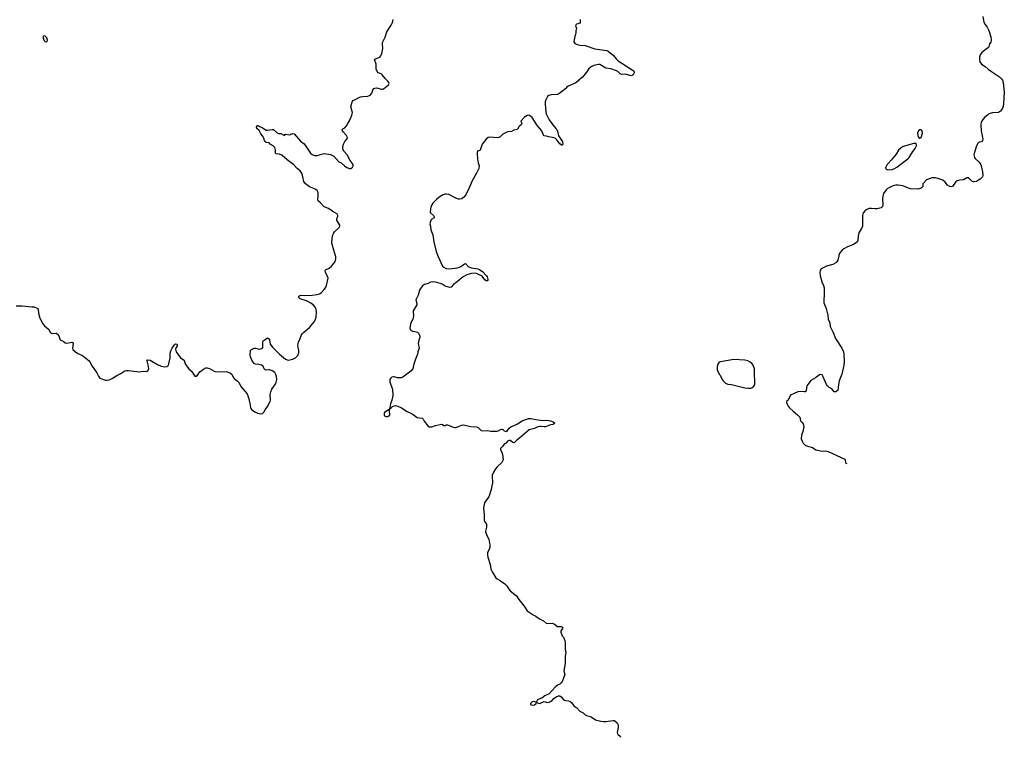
# Model space of a CAD drawing. Header units: inches. Extents: x 1771465 to 1971076, y 472029 to 643563.
# Tile 15 of 127: x 1853488 to 1869788, y 472029 to 483909. Entities that reach past the tile are written whole.
import ezdxf

# ---------------------------------------------------------------- set-up
doc = ezdxf.new("R2010")
doc.units = ezdxf.units.IN
doc.header["$MEASUREMENT"] = 0
for name, color, linetype in [('B8457', 7, 'Continuous'), ('B8458', 7, 'Continuous'), ('B8467', 7, 'Continuous'), ('B8468', 7, 'Continuous')]:
    doc.layers.add(name, color=color, linetype=linetype)

msp = doc.modelspace()

# ---------------------------------------------------------------- linework, layer by layer
at = {"layer": 'B8457', "color": 6, "elevation": 300}
for points in [[(1853430, 479171), (1853530, 479170), (1853690, 479154), (1853730, 479155), (1853775, 479135), (1853786, 479126), (1853795, 479110), (1853798, 479050), (1853821, 478970), (1853874, 478874), (1853900, 478839), (1853967, 478787), (1853995, 478735), (1854010, 478721), (1854030, 478715), (1854090, 478719), (1854109, 478709), (1854135, 478675), (1854150, 478623), (1854159, 478610), (1854207, 478587), (1854239, 478559), (1854270, 478554), (1854350, 478570), (1854367, 478567), (1854374, 478550), (1854361, 478470), (1854370, 478449), (1854410, 478408), (1854450, 478384), (1854530, 478348), (1854639, 478259), (1854650, 478247), (1854690, 478171), (1854764, 478064), (1854791, 478010), (1854810, 477982), (1854817, 477977), (1854910, 477944), (1854930, 477940), (1854970, 477945), (1855030, 477976), (1855088, 478012), (1855164, 478050), (1855230, 478094), (1855256, 478103), (1855290, 478104), (1855470, 478082), (1855530, 478088), (1855590, 478086), (1855605, 478090), (1855622, 478110), (1855625, 478130), (1855615, 478195), (1855596, 478264), (1855595, 478270), (1855610, 478279), (1855650, 478271), (1855770, 478199), (1855830, 478172), (1855882, 478162), (1855930, 478167), (1855952, 478188), (1855959, 478210), (1855977, 478310), (1855979, 478390), (1855990, 478426), (1856010, 478472), (1856050, 478526), (1856070, 478541), (1856090, 478537), (1856097, 478530), (1856093, 478510), (1856076, 478484), (1856067, 478453), (1856077, 478410), (1856149, 478310), (1856212, 478270), (1856230, 478210), (1856250, 478177), (1856286, 478130), (1856330, 478088), (1856390, 478008), (1856410, 478010), (1856430, 478026), (1856470, 478078), (1856530, 478123), (1856570, 478144), (1856590, 478146), (1856630, 478135), (1856708, 478088), (1856724, 478084), (1856830, 478081), (1856910, 478087), (1856979, 478059), (1856999, 478039), (1857023, 477990), (1857037, 477970), (1857090, 477929), (1857119, 477899), (1857150, 477835), (1857253, 477713), (1857282, 477630), (1857304, 477530), (1857310, 477485), (1857315, 477470), (1857329, 477450), (1857390, 477410), (1857430, 477393), (1857474, 477386), (1857508, 477392), (1857530, 477410), (1857550, 477450), (1857592, 477508), (1857637, 477590), (1857640, 477610), (1857637, 477703), (1857646, 477750), (1857664, 477790), (1857716, 477870), (1857734, 477910), (1857743, 477950), (1857741, 478010), (1857730, 478038), (1857710, 478067), (1857670, 478097), (1857630, 478112), (1857610, 478113), (1857570, 478107), (1857551, 478111), (1857536, 478130), (1857517, 478170), (1857492, 478192), (1857450, 478203), (1857390, 478208), (1857370, 478218), (1857332, 478270), (1857307, 478330), (1857305, 478356), (1857308, 478432), (1857326, 478450), (1857370, 478470), (1857390, 478470), (1857450, 478456), (1857497, 478463), (1857507, 478473), (1857512, 478488), (1857515, 478570), (1857521, 478590), (1857550, 478617), (1857590, 478642), (1857607, 478630), (1857622, 478610), (1857637, 478537), (1857672, 478490), (1857790, 478372), (1857890, 478288), (1857930, 478275), (1858010, 478288), (1858056, 478310), (1858092, 478348), (1858108, 478392), (1858107, 478430), (1858094, 478514), (1858096, 478550), (1858102, 478570), (1858133, 478630), (1858155, 478690), (1858168, 478712), (1858190, 478736), (1858288, 478812), (1858371, 478910), (1858387, 478950), (1858395, 478985), (1858400, 479070), (1858395, 479115), (1858380, 479150), (1858358, 479178), (1858310, 479214), (1858235, 479255), (1858130, 479288), (1858110, 479310), (1858109, 479330), (1858130, 479344), (1858150, 479348), (1858210, 479341), (1858330, 479347), (1858410, 479357), (1858450, 479372), (1858479, 479390), (1858530, 479440), (1858551, 479469), (1858569, 479510), (1858593, 479630), (1858580, 479670), (1858548, 479730), (1858544, 479756), (1858552, 479770), (1858610, 479798), (1858650, 479830), (1858703, 479897), (1858716, 479924), (1858723, 479950), (1858720, 479990), (1858717, 480000)], [(1860000, 478961), (1859997, 478950), (1859964, 478890), (1859945, 478810), (1859950, 478783), (1859970, 478763), (1859993, 478753), (1860000, 478751)], [(1860000, 478157), (1859994, 478130), (1859964, 478090), (1859830, 477989), (1859810, 477982), (1859770, 477979), (1859742, 477982), (1859690, 477996), (1859670, 477996), (1859650, 477991), (1859627, 477970), (1859617, 477950), (1859616, 477910), (1859657, 477790), (1859665, 477690), (1859649, 477611), (1859629, 477550), (1859618, 477482), (1859610, 477478), (1859605, 477455), (1859550, 477424), (1859530, 477407), (1859521, 477390), (1859521, 477370), (1859530, 477353), (1859550, 477340), (1859581, 477339), (1859606, 477350), (1859613, 477370), (1859608, 477432), (1859615, 477465), (1859626, 477470), (1859626, 477474), (1859630, 477472), (1859635, 477485), (1859657, 477503), (1859685, 477515), (1859710, 477520), (1859750, 477510), (1859810, 477481), (1859903, 477423), (1859984, 477384), (1860000, 477373)]]:
    msp.add_lwpolyline(points, dxfattribs=at)
at = {"layer": 'B8458', "color": 6, "elevation": 300}
msp.add_lwpolyline([(1858717, 480000), (1858676, 480130), (1858658, 480210), (1858663, 480290), (1858673, 480347), (1858681, 480370), (1858701, 480399), (1858779, 480470), (1858790, 480490), (1858790, 480510), (1858740, 480590), (1858739, 480610), (1858755, 480655), (1858756, 480670), (1858750, 480690), (1858670, 480732), (1858602, 480782), (1858530, 480810), (1858465, 480885), (1858430, 480910), (1858422, 480930), (1858431, 480990), (1858431, 481030), (1858427, 481050), (1858410, 481081), (1858390, 481099), (1858370, 481109), (1858283, 481143), (1858222, 481190), (1858193, 481233), (1858178, 481310), (1858158, 481370), (1858130, 481408), (1858083, 481443), (1858028, 481508), (1857916, 481590), (1857830, 481666), (1857790, 481684), (1857730, 481690), (1857724, 481704), (1857724, 481750), (1857711, 481791), (1857682, 481822), (1857636, 481850), (1857617, 481870), (1857570, 481878), (1857550, 481890), (1857539, 481910), (1857530, 481950), (1857520, 481970), (1857476, 482030), (1857453, 482073), (1857413, 482110), (1857406, 482134), (1857423, 482157), (1857430, 482158), (1857510, 482118), (1857570, 482080), (1857590, 482079), (1857670, 482092), (1857690, 482089), (1857750, 482036), (1857770, 482025), (1857810, 482025), (1857870, 481992), (1857882, 482010), (1857890, 482013), (1857950, 482004), (1857973, 482007), (1858010, 482024), (1858030, 482019), (1858139, 481899), (1858195, 481855), (1858270, 481750), (1858300, 481700), (1858330, 481675), (1858370, 481662), (1858410, 481662), (1858530, 481694), (1858636, 481676), (1858687, 481650), (1858770, 481557), (1858810, 481541), (1858867, 481487), (1858902, 481462), (1858950, 481445), (1858970, 481448), (1858998, 481470), (1859010, 481490), (1859011, 481510), (1858957, 481577), (1858910, 481671), (1858854, 481734), (1858838, 481770), (1858838, 481810), (1858851, 481850), (1858872, 481890), (1858906, 481930), (1858913, 481950), (1858911, 481970), (1858900, 481990), (1858843, 482050), (1858830, 482070), (1858826, 482090), (1858838, 482102), (1858870, 482120), (1858897, 482150), (1858918, 482190), (1858950, 482236), (1858986, 482330), (1858995, 482370), (1858994, 482390), (1858972, 482470), (1858990, 482552), (1859011, 482570), (1859130, 482630), (1859170, 482639), (1859250, 482644), (1859290, 482660), (1859317, 482690), (1859335, 482750), (1859350, 482772), (1859370, 482778), (1859399, 482779), (1859470, 482758), (1859490, 482759), (1859510, 482767), (1859595, 482830), (1859602, 482850), (1859597, 482870), (1859584, 482890), (1859537, 482937), (1859490, 482995), (1859470, 483011), (1859425, 483030), (1859404, 483050), (1859391, 483090), (1859391, 483171), (1859364, 483250), (1859377, 483263), (1859425, 483275), (1859450, 483290), (1859465, 483310), (1859483, 483350), (1859499, 483430), (1859492, 483510), (1859496, 483530), (1859541, 483619), (1859566, 483710), (1859640, 483820), (1859659, 483861), (1859673, 483910)], dxfattribs=at)
at = {"layer": 'B8458', "color": 6, "elevation": 400}
msp.add_lwpolyline([(1853890, 483641), (1853882, 483638), (1853873, 483630), (1853890, 483570), (1853910, 483546), (1853930, 483540), (1853943, 483550), (1853948, 483570), (1853935, 483610), (1853910, 483637)], close=True, dxfattribs=at)
at = {"layer": 'B8467', "color": 6}
for points, elevation in [([(1860410, 480000), (1860410, 479999), (1860489, 479830), (1860512, 479810), (1860550, 479790), (1860610, 479785), (1860730, 479802), (1860770, 479812), (1860790, 479821), (1860850, 479867), (1860870, 479873), (1860920, 479820), (1860933, 479813), (1860970, 479800), (1861070, 479786), (1861105, 479770), (1861150, 479739), (1861216, 479670), (1861228, 479650), (1861239, 479610), (1861236, 479590), (1861230, 479584), (1861210, 479587), (1861190, 479603), (1861142, 479662), (1861062, 479702), (1861030, 479711), (1860970, 479708), (1860890, 479687), (1860830, 479653), (1860772, 479610), (1860730, 479568), (1860670, 479526), (1860630, 479480), (1860610, 479473), (1860530, 479496), (1860480, 479530), (1860450, 479542), (1860370, 479563), (1860328, 479568), (1860290, 479563), (1860250, 479544), (1860190, 479523), (1860159, 479501), (1860122, 479458), (1860104, 479430), (1860083, 479350), (1860048, 479270), (1860050, 479250), (1860065, 479210), (1860063, 479190), (1860004, 479090), (1860000, 479070), (1860009, 479010), (1860002, 478970), (1860000, 478961)], 300), ([(1867048, 480000), (1867030, 479930), (1867017, 479903), (1866998, 479882), (1866950, 479858), (1866845, 479830), (1866758, 479782), (1866748, 479772), (1866741, 479759), (1866734, 479726), (1866739, 479670), (1866768, 479570), (1866797, 479510), (1866807, 479470), (1866806, 479334), (1866798, 479290), (1866800, 479220), (1866841, 479130), (1866865, 479015), (1866871, 478950), (1866902, 478890), (1866905, 478830), (1866953, 478733), (1866994, 478630), (1867098, 478470), (1867123, 478410), (1867132, 478370), (1867136, 478250), (1867132, 478190), (1867099, 478041), (1867053, 477930), (1867041, 477870), (1867030, 477770), (1866998, 477750), (1866970, 477746), (1866930, 477797), (1866890, 477818), (1866860, 477850), (1866847, 477870), (1866784, 478010), (1866770, 478029), (1866750, 478035), (1866730, 478029), (1866662, 477978), (1866583, 477937), (1866517, 477850), (1866508, 477772), (1866491, 477750), (1866473, 477747), (1866410, 477753), (1866370, 477750), (1866250, 477692), (1866212, 477610), (1866182, 477590), (1866182, 477570), (1866211, 477510), (1866230, 477485), (1866290, 477427), (1866366, 477370), (1866405, 477330), (1866412, 477270), (1866442, 477242), (1866458, 477218), (1866467, 477170), (1866451, 477090), (1866431, 477030), (1866427, 476970), (1866439, 476930), (1866459, 476899), (1866490, 476867), (1866528, 476848), (1866610, 476825), (1866670, 476786), (1866770, 476768), (1866830, 476770), (1866870, 476762), (1867150, 476633), (1867156, 476616), (1867157, 476577), (1867165, 476565), (1867182, 476561)], 400), ([(1860000, 478751), (1860075, 478735), (1860090, 478718), (1860110, 478670), (1860113, 478650), (1860096, 478604), (1860085, 478550), (1860100, 478470), (1860081, 478410), (1860076, 478370), (1860038, 478290), (1860011, 478209), (1860000, 478157)], 300), ([(1860000, 477373), (1860066, 477326), (1860150, 477314), (1860170, 477295), (1860185, 477265), (1860246, 477186), (1860270, 477169), (1860310, 477168), (1860370, 477190), (1860470, 477215), (1860487, 477210), (1860510, 477191), (1860530, 477191), (1860550, 477201), (1860570, 477204), (1860665, 477165), (1860690, 477159), (1860710, 477160), (1860750, 477173), (1860802, 477198), (1860830, 477203), (1860955, 477175), (1861050, 477168), (1861076, 477156), (1861130, 477110), (1861170, 477100), (1861230, 477107), (1861290, 477095), (1861390, 477095), (1861410, 477101), (1861450, 477126), (1861470, 477131), (1861485, 477125), (1861510, 477104), (1861530, 477095), (1861550, 477093), (1861590, 477147), (1861617, 477170), (1861686, 477194), (1861730, 477216), (1861805, 477270), (1861910, 477309), (1861950, 477309), (1862030, 477290), (1862150, 477272), (1862210, 477278), (1862250, 477276), (1862275, 477270), (1862321, 477250), (1862347, 477230), (1862318, 477210), (1862278, 477202), (1862194, 477170), (1862170, 477167), (1862110, 477176), (1862090, 477175), (1862056, 477164), (1862010, 477140), (1861921, 477119), (1861770, 476989), (1861718, 476950), (1861680, 476910), (1861670, 476904), (1861650, 476908), (1861610, 476943), (1861590, 476945), (1861564, 476930), (1861540, 476900), (1861510, 476884), (1861487, 476850), (1861447, 476810), (1861446, 476790), (1861467, 476750), (1861480, 476710), (1861489, 476630), (1861486, 476610), (1861470, 476578), (1861392, 476508), (1861365, 476475), (1861324, 476410), (1861310, 476370), (1861309, 476350), (1861317, 476243), (1861302, 476190), (1861293, 476130), (1861254, 476010), (1861201, 475939), (1861184, 475910), (1861164, 475830), (1861179, 475710), (1861175, 475630), (1861183, 475603), (1861210, 475570), (1861216, 475550), (1861214, 475506), (1861203, 475463), (1861202, 475430), (1861220, 475370), (1861253, 475310), (1861272, 475210), (1861272, 475188), (1861263, 475150), (1861233, 475090), (1861233, 475050), (1861237, 475010), (1861277, 474890), (1861286, 474810), (1861307, 474767), (1861370, 474670), (1861390, 474653), (1861432, 474632), (1861519, 474570), (1861550, 474538), (1861583, 474483), (1861610, 474452), (1861712, 474370), (1861753, 474310), (1861841, 474201), (1861890, 474123), (1861990, 474056), (1862034, 474034), (1862093, 473990), (1862159, 473959), (1862210, 473913), (1862310, 473916), (1862341, 473901), (1862390, 473866), (1862450, 473862), (1862473, 473850), (1862474, 473830), (1862448, 473790), (1862446, 473770), (1862470, 473710), (1862490, 473686), (1862515, 473630), (1862519, 473601), (1862519, 473490), (1862530, 473430), (1862519, 473370), (1862520, 473250), (1862498, 473130), (1862510, 473070), (1862509, 473050), (1862468, 472952), (1862452, 472930), (1862430, 472910), (1862390, 472890), (1862350, 472860), (1862254, 472750), (1862182, 472718), (1862130, 472676), (1862070, 472657), (1862061, 472650), (1862044, 472616), (1862030, 472613), (1861990, 472622), (1861970, 472615), (1861944, 472590), (1861944, 472570), (1861970, 472563), (1862010, 472567), (1862036, 472590), (1862040, 472600), (1862050, 472604), (1862090, 472590), (1862110, 472592), (1862170, 472622), (1862226, 472606), (1862251, 472609), (1862290, 472630), (1862330, 472669), (1862370, 472700), (1862410, 472716), (1862430, 472715), (1862450, 472701), (1862483, 472663), (1862505, 472645), (1862530, 472637), (1862574, 472634), (1862603, 472623), (1862624, 472604), (1862659, 472550), (1862710, 472515), (1862763, 472463), (1862815, 472435), (1862850, 472402), (1862871, 472391), (1862947, 472367), (1863020, 472320), (1863110, 472294), (1863150, 472289), (1863192, 472288), (1863310, 472309), (1863330, 472308), (1863342, 472302), (1863380, 472270), (1863393, 472233), (1863396, 472190), (1863381, 472110), (1863385, 472085), (1863393, 472073), (1863428, 472048), (1863433, 472029)], 300)]:
    msp.add_lwpolyline(points, dxfattribs=dict(at, elevation=elevation))
at = {"layer": 'B8467', "color": 6, "elevation": 400}
msp.add_lwpolyline([(1865310, 478283), (1865090, 478245), (1865070, 478237), (1865050, 478219), (1865033, 478170), (1865036, 478110), (1865070, 478042), (1865085, 478025), (1865118, 477950), (1865131, 477930), (1865170, 477891), (1865210, 477876), (1865270, 477867), (1865490, 477816), (1865549, 477811), (1865589, 477811), (1865610, 477816), (1865640, 477840), (1865659, 477870), (1865655, 478090), (1865650, 478130), (1865630, 478190), (1865616, 478210), (1865580, 478240), (1865541, 478261), (1865490, 478274)], close=True, dxfattribs=at)
at = {"layer": 'B8468', "color": 6}
for points, elevation in [([(1869430, 483962), (1869451, 483870), (1869471, 483830), (1869504, 483784), (1869531, 483730), (1869563, 483623), (1869571, 483570), (1869562, 483538), (1869545, 483510), (1869534, 483466), (1869525, 483450), (1869510, 483435), (1869442, 483390), (1869415, 483365), (1869390, 483328), (1869376, 483290), (1869376, 483250), (1869381, 483210), (1869410, 483175), (1869470, 483135), (1869519, 483090), (1869573, 483050), (1869710, 482963), (1869744, 482930), (1869758, 482910), (1869769, 482870), (1869788, 482710), (1869776, 482524), (1869768, 482472), (1869758, 482442), (1869744, 482416), (1869726, 482394), (1869710, 482382), (1869690, 482375), (1869590, 482369), (1869531, 482349), (1869510, 482329), (1869463, 482297), (1869430, 482258), (1869406, 482210), (1869399, 482170), (1869404, 482070), (1869431, 481929), (1869425, 481910), (1869410, 481889), (1869370, 481879), (1869350, 481862), (1869330, 481822), (1869290, 481695), (1869286, 481670), (1869293, 481630), (1869306, 481610), (1869373, 481550), (1869396, 481516), (1869406, 481490), (1869428, 481390), (1869433, 481330), (1869427, 481310), (1869387, 481270), (1869363, 481250), (1869330, 481232), (1869290, 481224), (1869270, 481227), (1869250, 481237), (1869210, 481277), (1869190, 481290), (1869170, 481290), (1869110, 481258), (1869050, 481254), (1869010, 481242), (1868981, 481219), (1868930, 481150), (1868910, 481144), (1868884, 481150), (1868850, 481170), (1868810, 481221), (1868770, 481252), (1868690, 481281), (1868650, 481289), (1868590, 481289), (1868502, 481258), (1868442, 481198), (1868438, 481190), (1868438, 481150), (1868430, 481138), (1868410, 481122), (1868355, 481105), (1868230, 481109), (1868110, 481158), (1868030, 481172), (1867990, 481170), (1867950, 481160), (1867887, 481133), (1867851, 481110), (1867831, 481090), (1867788, 481030), (1867775, 480990), (1867771, 480950), (1867778, 480842), (1867770, 480818), (1867750, 480795), (1867683, 480777), (1867650, 480776), (1867590, 480786), (1867550, 480783), (1867510, 480769), (1867490, 480757), (1867451, 480710), (1867441, 480670), (1867439, 480630), (1867441, 480490), (1867426, 480450), (1867385, 480390), (1867371, 480329), (1867365, 480250), (1867354, 480226), (1867290, 480186), (1867190, 480149), (1867130, 480116), (1867105, 480095), (1867067, 480050), (1867051, 480010), (1867048, 480000)], 400), ([(1862765, 483910), (1862766, 483854), (1862705, 483835), (1862695, 483825), (1862691, 483810), (1862705, 483770), (1862695, 483725), (1862695, 483690), (1862686, 483650), (1862676, 483630), (1862661, 483550), (1862665, 483530), (1862677, 483517), (1862735, 483495), (1862768, 483488), (1862850, 483484), (1863010, 483425), (1863210, 483397), (1863230, 483390), (1863317, 483317), (1863362, 483262), (1863393, 483230), (1863645, 483070), (1863660, 483050), (1863663, 483030), (1863644, 482996), (1863630, 482985), (1863610, 482981), (1863510, 483010), (1863450, 483003), (1863430, 483012), (1863391, 483051), (1863370, 483061), (1863276, 483096), (1863190, 483109), (1863090, 483165), (1863070, 483165), (1862990, 483149), (1862951, 483129), (1862905, 483090), (1862875, 483045), (1862842, 483010), (1862832, 482990), (1862804, 482956), (1862772, 482930), (1862750, 482919), (1862728, 482892), (1862695, 482865), (1862566, 482810), (1862543, 482790), (1862530, 482769), (1862410, 482677), (1862390, 482669), (1862290, 482665), (1862250, 482655), (1862224, 482636), (1862197, 482583), (1862188, 482550), (1862185, 482510), (1862194, 482450), (1862196, 482390), (1862206, 482350), (1862253, 482253), (1862312, 482170), (1862366, 482110), (1862378, 482090), (1862390, 482061), (1862405, 481985), (1862475, 481890), (1862481, 481850), (1862470, 481828), (1862450, 481835), (1862430, 481853), (1862380, 481920), (1862350, 481950), (1862310, 481961), (1862250, 481968), (1862210, 481982), (1862169, 481989), (1862152, 482010), (1862130, 482070), (1862062, 482150), (1861972, 482290), (1861930, 482322), (1861910, 482326), (1861890, 482323), (1861843, 482297), (1861786, 482230), (1861801, 482190), (1861791, 482170), (1861767, 482153), (1861748, 482132), (1861730, 482089), (1861670, 482080), (1861630, 482060), (1861570, 482054), (1861550, 482047), (1861485, 482015), (1861444, 481970), (1861422, 481958), (1861390, 481954), (1861270, 481965), (1861242, 481958), (1861208, 481932), (1861146, 481850), (1861110, 481749), (1861090, 481738), (1861070, 481737), (1861062, 481718), (1861059, 481681), (1861066, 481606), (1861078, 481538), (1861094, 481490), (1861090, 481445), (1861050, 481367), (1860977, 481243), (1860930, 481126), (1860871, 481010), (1860841, 480970), (1860810, 480945), (1860770, 480936), (1860750, 480938), (1860710, 480952), (1860590, 481015), (1860550, 481023), (1860530, 481021), (1860500, 481010), (1860432, 480970), (1860386, 480930), (1860329, 480870), (1860297, 480810), (1860287, 480770), (1860286, 480730), (1860290, 480710), (1860339, 480670), (1860352, 480648), (1860348, 480630), (1860310, 480607), (1860297, 480590), (1860278, 480530), (1860290, 480490), (1860296, 480430), (1860329, 480349), (1860342, 480230), (1860383, 480070), (1860410, 480000)], 300)]:
    msp.add_lwpolyline(points, dxfattribs=dict(at, elevation=elevation))
at = {"layer": 'B8468', "color": 6, "elevation": 400}
for points in [[(1868410, 482083), (1868390, 482083), (1868365, 482070), (1868351, 482030), (1868356, 481990), (1868365, 481965), (1868390, 481947), (1868410, 481961), (1868431, 482030), (1868430, 482068)], [(1868310, 481861), (1868290, 481857), (1868112, 481810), (1868079, 481790), (1868034, 481750), (1867998, 481682), (1867916, 481584), (1867864, 481530), (1867848, 481510), (1867827, 481470), (1867823, 481450), (1867830, 481441), (1867850, 481430), (1867890, 481425), (1867930, 481429), (1867970, 481443), (1868010, 481467), (1868190, 481603), (1868214, 481630), (1868273, 481727), (1868310, 481777), (1868327, 481810), (1868332, 481830), (1868330, 481858)]]:
    msp.add_lwpolyline(points, close=True, dxfattribs=at)

doc.saveas('drawing.dxf')
